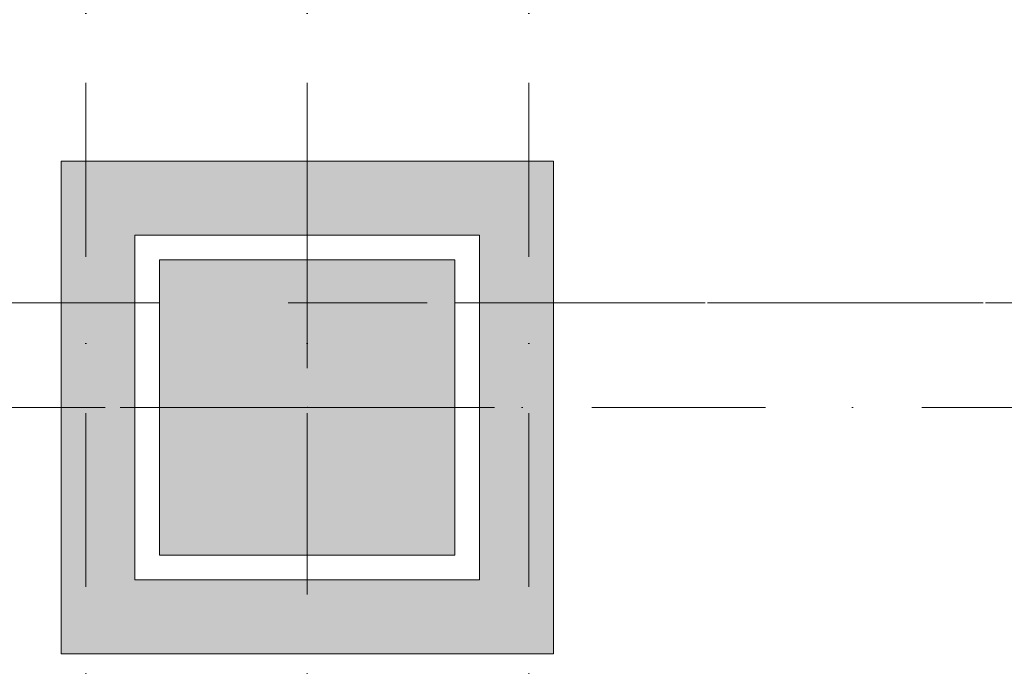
# Model space of a CAD drawing. Header units: millimetres. Extents: x -14761 to 157739, y -22400 to 107990.
# Tile 238 of 256: x 107416 to 109416, y 53474 to 54787. Entities that reach past the tile are written whole.
import ezdxf

# ---------------------------------------------------------------- set-up
doc = ezdxf.new("R2010")
doc.units = ezdxf.units.MM
doc.header["$MEASUREMENT"] = 0
doc.linetypes.add('Штриховая', pattern=[564.444447, 282.222223, -282.222223])
doc.linetypes.add('Штрихпунктирная', pattern=[670.277762, 352.777767, -176.388884, 0, -141.111112])
for name, color, linetype in [('Конструктив - Колонны', 7, 'Continuous'), ('Конструктив - Лестницы в бассейны', 7, 'Continuous'), ('Конструктив - стены бассейнов жб нов', 7, 'Continuous'), ('Элемент Модели - Зона', 7, 'Continuous'), ('Элемент Модели - Оси', 7, 'Continuous')]:
    doc.layers.add(name, color=color, linetype=linetype)

msp = doc.modelspace()

# ---------------------------------------------------------------- hatches: boundary and pattern name
at = {"layer": 'Конструктив - Колонны', "linetype": 'Continuous', "lineweight": 0, "true_color": 0x000000}
msp.add_hatch(color=18, dxfattribs=at).paths.add_polyline_path([(107700, 53700), (108300, 53700), (108300, 54300), (107700, 54300)])
at = {"layer": 'Конструктив - стены бассейнов жб нов', "linetype": 'Continuous', "lineweight": 0, "true_color": 0x000000}
for points in [[(107500, 54500), (107650, 54350), (107650, 54500)], [(107500, 54350), (107650, 54350), (107500, 54500)], [(108350, 54500), (107650, 54500), (107650, 54350), (108350, 54350)], [(108350, 54500), (108350, 54350), (108500, 54500)], [(108350, 54350), (108500, 54350), (108500, 54500)], [(107500, 54350), (107500, 53650), (107650, 53650), (107650, 54350)], [(108500, 53650), (108500, 54350), (108350, 54350), (108350, 53650)], [(107650, 53650), (107500, 53500), (107650, 53500)], [(107650, 53650), (107500, 53650), (107500, 53500)], [(107650, 53500), (108350, 53500), (108350, 53650), (107650, 53650)], [(108350, 53650), (108350, 53500), (108500, 53500)], [(108500, 53650), (108350, 53650), (108500, 53500)]]:
    msp.add_hatch(color=18, dxfattribs=at).paths.add_polyline_path(points)

# ---------------------------------------------------------------- linework, layer by layer
at = {"layer": 'Конструктив - Колонны', "color": 251, "linetype": 'Continuous', "lineweight": 5, "true_color": 0x575757}
for p, q in [((108000, 54080), (108000, 54380)), ((107920, 54000), (107620, 54000)), ((108080, 54000), (108380, 54000)), ((108000, 53920), (108000, 53620))]:
    msp.add_line(p, q, dxfattribs=at)
at = {"layer": 'Конструктив - Колонны', "color": 251, "linetype": 'Continuous', "lineweight": 15, "true_color": 0x575757, "flags": 128}
msp.add_lwpolyline([(107700, 53700), (108300, 53700), (108300, 54300), (107700, 54300)], close=True, dxfattribs=at)
at = {"layer": 'Конструктив - Колонны', "color": 251, "linetype": 'Continuous', "lineweight": 5, "true_color": 0x575757}
msp.add_point((108000, 54000), dxfattribs=at)
at = {"layer": 'Конструктив - Лестницы в бассейны', "color": 7, "linetype": 'Continuous', "lineweight": 15, "flags": 128}
msp.add_lwpolyline([(108350, 54350), (107650, 54350), (107650, 53650), (108350, 53650)], close=True, dxfattribs=at)
at = {"layer": 'Конструктив - стены бассейнов жб нов', "color": 251, "linetype": 'Continuous', "lineweight": 5, "true_color": 0x575757, "flags": 128}
for points in [[(107500, 54500), (107650, 54500)], [(108500, 54500), (108350, 54500)], [(107500, 53500), (107650, 53500)], [(108500, 53500), (108350, 53500)]]:
    msp.add_lwpolyline(points, dxfattribs=at)
at = {"layer": 'Конструктив - стены бассейнов жб нов', "color": 251, "linetype": 'Continuous', "lineweight": 20, "true_color": 0x575757, "flags": 128}
for points in [[(107500, 54500), (107500, 53500)], [(108350, 54500), (107650, 54500)], [(108500, 53500), (108500, 54500)], [(107650, 53650), (107650, 54350)], [(107650, 54350), (108350, 54350)], [(108350, 54350), (108350, 53650)], [(108350, 53650), (107650, 53650)], [(107650, 53500), (108350, 53500)]]:
    msp.add_lwpolyline(points, dxfattribs=at)
at = {"layer": 'Элемент Модели - Зона', "color": 7, "linetype": 'Штриховая', "lineweight": 15, "flags": 128}
for points in [[(95900, 63600), (95900, 54212.5), (124800, 54212.5), (124800, 58701.5), (126248.5, 60150), (130530, 60150), (130530, 71750), (95900, 71750)], [(36150, 44957.4), (36110, 44957.4), (36110, 36320), (41880.3, 36320), (41880.3, 39141.6), (45142.5, 42405.1), (45156.7, 42391), (45156.7, 42420), (63300, 42420), (63300, 42400), (77399.7, 42400), (77399.7, 42420), (114081.4, 42420), (117316.7, 39176.5), (117320.1, 38841.9), (117320.1, 36305), (117360, 36305), (117360, 34300), (117120, 34300), (117120, 35700), (116700, 35700), (116700, 36100), (108300, 36100), (108300, 35700), (107700, 35700), (107700, 36100), (99320, 36100), (99320, 26970), (107700, 26970), (107700, 27650), (108300, 27650), (108300, 26460), (112380, 26460), (112380, 27370), (112500, 27370), (112500, 21180.1), (117120, 21180.1), (117120, 26250), (116650, 26250), (116650, 27750), (117120, 27750), (117120, 32800), (117360, 32800), (117360, 20150.1), (117120, 20150.1), (117120, 20940.1), (99320, 20940.1), (99320, 14650.1), (117120, 14650.1), (117120, 17700.1), (116700.1, 17700.1), (116700.1, 18325.6), (117120, 18325.6), (117120, 18650.1), (117360, 18650.1), (117360, 18320.1), (120850, 18320.1), (120850, 37205.1), (120238.9, 37205.1), (120238.9, 45000), (125700, 45000), (125700, 45300), (126300, 45300), (126300, 45000), (141025, 45000), (141025, 45100), (140125, 45100), (140125, 47500), (132700, 47500), (132700, 53680), (130530, 53680), (130530, 54300), (129182.9, 54300), (126300, 54300), (126300, 53700), (125700, 53700), (125700, 54212.5), (124799.8, 54212.5), (117300, 54212.5), (117300, 53700), (116700, 53700), (116700, 54212.5), (108300, 54212.5), (108300, 53700), (107700, 53700), (107700, 54212.5), (99300, 54212.5), (99300, 53700), (98700, 53700), (98700, 54212.5), (90650, 54212.5), (90650, 53700), (90050, 53700), (89950, 53700), (89950, 48632.8), (77450.1, 48632.8), (77450.1, 53800), (77450.1, 61690), (77460.1, 61690), (77460.1, 67850), (74720, 67850), (74720, 59730), (73964.5, 59730), (73964.5, 54212), (72300.1, 54212), (72300.1, 53700), (71700.1, 53700), (71700.1, 54212), (63300, 54212), (63300, 53700), (62700, 53700), (62700, 54212), (61025, 54212), (61025, 46500), (61025, 45000), (54300, 45000), (54300, 44700), (53700, 44700), (53700, 45000), (45300, 45000), (45300, 44700), (44700, 44700), (44700, 45000), (36750, 45000), (36750, 44700), (36150, 44700)]]:
    msp.add_lwpolyline(points, close=True, dxfattribs=at)
at = {"layer": 'Элемент Модели - Оси', "color": 7, "linetype": 'Штрихпунктирная', "lineweight": 15}
for p, q in [((107550, 92200), (107550, -1975)), ((108000, 92200), (108000, -1975)), ((108450, 92200), (108450, -1975)), ((-12760.6, 54000), (155650, 54000))]:
    msp.add_line(p, q, dxfattribs=at)

doc.saveas('drawing.dxf')
